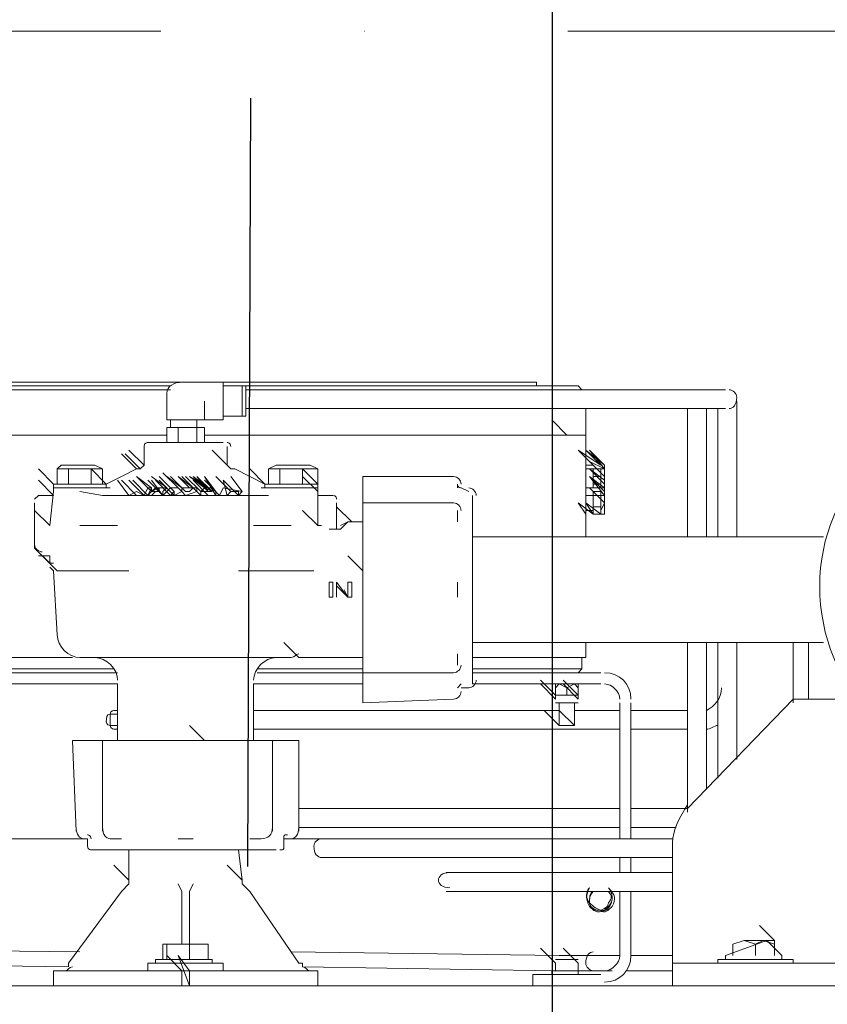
# Model space of a CAD drawing. Header units: millimetres. Extents: x 160938 to 520640, y 9197 to 248394.
# Tile 78 of 137: x 198169 to 198421, y 119033 to 119340. Entities that reach past the tile are written whole.
import ezdxf

# ---------------------------------------------------------------- set-up
doc = ezdxf.new("R2010")
doc.units = ezdxf.units.MM
doc.header["$LTSCALE"] = 10
doc.linetypes.add('ACAD_ISO02W100', pattern=[15, 12, -3])
doc.linetypes.add('DASHDOT', pattern=[25.4, 12.7, -6.35, 0, -6.35])
for name, color, linetype in [('VZT Odvod-pozice_odkaz', 7, 'Continuous'), ('VZT Potrubí SKIII', 20, 'Continuous'), ('VZT Tepelná izolace', 3, 'ACAD_ISO02W100')]:
    doc.layers.add(name, color=color, linetype=linetype)
doc.layers.add('VZT Tenka', color=30, linetype='Continuous', lineweight=15)
doc.styles.get("Standard").update_dxf_attribs({"font": 'ic-simplex.shx', "width": 0.8})
doc.dimstyles.new('CADKON', dxfattribs={"dimscale": 50, "dimtxt": 2.5, "dimasz": 2.5, "dimexe": 1.8, "dimexo": 5, "dimgap": 0.6, "dimtad": 1, "dimrnd": 1, "dimtxsty": 'Standard', "dimblk1": 'ARCHTICK', "dimblk2": 'ARCHTICK', "dimsah": 1, "dimcen": 2.5, "dimadec": 1, "dimazin": 2, "dimtfac": 1, "dimtdec": 4, "dimtix": 1, "dimtmove": 1, "dimatfit": 3, "dimldrblk": 'OPEN30', "dimfxl": 5, "dimtolj": 1, "dimarcsym": 0})

# ---------------------------------------------------------------- blocks, each defined once
blk = doc.blocks.new('*U3321', base_point=(0, 140))
at = {"color": 0, "linetype": 'ByBlock', "lineweight": -2}
blk.add_line((0, 280), (2768.040405, 280), dxfattribs=at)
blk = doc.blocks.new('*f3183')
at = {"color": 1, "linetype": 'Continuous', "lineweight": 20}
for points in [[(216799.48, 113756.28), (216692.24, 113756.28), (216692.24, 113755.11)], [(216813.62, 113756.28), (216799.48, 113756.28), (216799.48, 113756.28)], [(216813.62, 113756.28), (216813.62, 113744.5), (216813.62, 113744.5)], [(216813.62, 113756.28), (216911.43, 113756.28), (216911.43, 113755.11)], [(216682.82, 113755.11), (216797.12, 113755.11), (216797.12, 113755.11)], [(216797.12, 113753.93), (216682.82, 113753.93), (216682.82, 113753.93)], [(216795.95, 113750.39), (216795.95, 113752.75), (216795.95, 113752.75)], [(216819.51, 113755.11), (216813.62, 113755.11), (216813.62, 113755.11)], [(216820.69, 113755.11), (216819.51, 113755.11), (216819.51, 113755.11)], [(216819.51, 113755.11), (216819.51, 113745.68), (216819.51, 113745.68)], [(216819.51, 113755.11), (216819.51, 113745.68), (216819.51, 113745.68)], [(216820.69, 113755.11), (216820.69, 113745.68), (216820.69, 113745.68)], [(216820.69, 113755.11), (216920.86, 113755.11), (216920.86, 113755.11)], [(216970.35, 113753.93), (216960.93, 113753.93), (216820.69, 113753.93)], [(216920.86, 113753.93), (216820.69, 113753.93), (216820.69, 113753.93)], [(216920.86, 113755.11), (216923.22, 113755.11), (216924.39, 113755.11), (216925.57, 113753.93), (216924.39, 113753.93), (216920.86, 113753.93)], [(216799.48, 113744.5), (216795.95, 113744.5), (216795.95, 113750.39)], [(216807.73, 113750.39), (216807.73, 113744.5), (216799.48, 113744.5)], [(216973.89, 113740.96), (216973.89, 113750.39), (216973.89, 113750.39)], [(216820.69, 113748.04), (216960.93, 113748.04), (216960.93, 113748.04)], [(216926.75, 113739.79), (216926.75, 113748.04), (216926.75, 113748.04)], [(216958.57, 113748.04), (216958.57, 113740.96), (216958.57, 113740.96)], [(216960.93, 113748.04), (216970.35, 113748.04), (216970.35, 113748.04)], [(216964.46, 113740.96), (216964.46, 113748.04), (216964.46, 113748.04)], [(216968, 113748.04), (216968, 113740.96), (216968, 113740.96)], [(216797.12, 113744.5), (216797.12, 113742.14), (216797.12, 113742.14)], [(216805.37, 113742.14), (216805.37, 113744.5), (216805.37, 113744.5)], [(216807.73, 113744.5), (216813.62, 113744.5), (216813.62, 113744.5)], [(216813.62, 113745.68), (216819.51, 113745.68), (216819.51, 113745.68)], [(216819.51, 113745.68), (216820.69, 113745.68), (216820.69, 113745.68)], [(216920.86, 113739.79), (216916.14, 113744.5), (216916.14, 113744.5)], [(216799.48, 113742.14), (216795.95, 113742.14), (216795.95, 113737.43)], [(216805.37, 113737.43), (216805.37, 113742.14), (216799.48, 113742.14), (216799.48, 113737.43)], [(216807.73, 113737.43), (216807.73, 113742.14), (216805.37, 113742.14)], [(216958.57, 113740.96), (216958.57, 113707.97), (216958.57, 113707.97)], [(216964.46, 113707.97), (216964.46, 113740.96), (216964.46, 113740.96)], [(216968, 113740.96), (216968, 113707.97), (216968, 113707.97)], [(216973.89, 113707.97), (216973.89, 113740.96), (216973.89, 113740.96)], [(216795.95, 113739.79), (216681.64, 113739.79), (216681.64, 113739.79)], [(216813.62, 113737.43), (216806.55, 113737.43), (216797.12, 113737.43), (216790.05, 113737.43)], [(216920.86, 113739.79), (216807.73, 113739.79), (216807.73, 113739.79)], [(216926.75, 113739.79), (216924.39, 113739.79), (216920.86, 113739.79)], [(216920.86, 113739.79), (216926.75, 113739.79), (216926.75, 113707.97)], [(216786.52, 113729.18), (216781.8, 113733.89), (216781.8, 113733.89)], [(216787.7, 113729.18), (216782.98, 113733.89), (216782.98, 113733.89)], [(216788.87, 113730.36), (216784.16, 113735.07), (216784.16, 113735.07)], [(216788.87, 113736.25), (216788.87, 113730.36), (216788.87, 113730.36)], [(216814.8, 113730.36), (216810.09, 113735.07), (216810.09, 113735.07)], [(216815.98, 113729.18), (216811.26, 113733.89), (216811.26, 113733.89)], [(216814.8, 113730.36), (216814.8, 113736.25), (216814.8, 113736.25)], [(216926.75, 113730.36), (216929.11, 113730.36), (216924.39, 113735.07), (216931.46, 113730.36), (216926.75, 113735.07), (216932.64, 113730.36)], [(216932.64, 113729.18), (216932.64, 113729.18), (216932.64, 113730.36), (216927.93, 113735.07), (216932.64, 113729.18), (216932.64, 113729.18), (216932.64, 113728), (216932.64, 113726.82), (216932.64, 113726.82)], [(216932.64, 113726.82), (216927.93, 113731.54), (216932.64, 113729.18), (216931.46, 113729.18), (216931.46, 113723.29)], [(216760.59, 113724.47), (216755.88, 113729.18), (216755.88, 113729.18)], [(216762.95, 113730.36), (216761.77, 113729.18), (216761.77, 113729.18)], [(216772.38, 113729.18), (216765.31, 113729.18), (216761.77, 113729.18)], [(216761.77, 113724.47), (216761.77, 113729.18), (216761.77, 113729.18)], [(216762.95, 113730.36), (216773.55, 113730.36), (216773.55, 113730.36)], [(216765.31, 113724.47), (216765.31, 113729.18), (216765.31, 113729.18)], [(216777.09, 113723.29), (216777.09, 113724.47), (216772.38, 113729.18)], [(216772.38, 113724.47), (216772.38, 113729.18), (216775.91, 113729.18)], [(216775.91, 113729.18), (216773.55, 113730.36), (216773.55, 113730.36)], [(216775.91, 113724.47), (216775.91, 113729.18), (216775.91, 113729.18)], [(216786.52, 113729.18), (216781.8, 113726.82), (216777.09, 113724.47)], [(216788.87, 113730.36), (216787.7, 113729.18), (216787.7, 113729.18)], [(216799.48, 113723.29), (216794.77, 113728), (216794.77, 113728)], [(216815.98, 113729.18), (216814.8, 113730.36), (216814.8, 113730.36)], [(216815.98, 113729.18), (216817.16, 113729.18), (216817.16, 113729.18)], [(216826.58, 113724.47), (216821.87, 113726.82), (216817.16, 113729.18)], [(216826.58, 113724.47), (216821.87, 113729.18), (216821.87, 113729.18)], [(216830.12, 113730.36), (216827.76, 113729.18), (216827.76, 113729.18)], [(216831.3, 113729.18), (216827.76, 113729.18), (216827.76, 113729.18)], [(216827.76, 113724.47), (216827.76, 113729.18), (216827.76, 113729.18)], [(216830.12, 113730.36), (216840.73, 113730.36), (216840.73, 113730.36)], [(216831.3, 113724.47), (216831.3, 113729.18), (216838.37, 113729.18)], [(216843.08, 113723.29), (216843.08, 113724.47), (216838.37, 113729.18)], [(216838.37, 113724.47), (216838.37, 113729.18), (216838.37, 113729.18)], [(216843.08, 113729.18), (216838.37, 113729.18), (216838.37, 113729.18)], [(216843.08, 113729.18), (216840.73, 113730.36), (216840.73, 113730.36)], [(216843.08, 113724.47), (216843.08, 113729.18), (216843.08, 113729.18)], [(216929.11, 113723.29), (216929.11, 113729.18), (216926.75, 113729.18)], [(216932.64, 113724.47), (216927.93, 113729.18), (216927.93, 113729.18)], [(216932.64, 113725.64), (216927.93, 113729.18), (216927.93, 113729.18)], [(216932.64, 113725.64), (216927.93, 113729.18), (216927.93, 113729.18), (216932.64, 113724.47)], [(216931.46, 113729.18), (216929.11, 113729.18), (216929.11, 113729.18)], [(216760.59, 113720.93), (216755.88, 113725.64), (216755.88, 113725.64)], [(216784.16, 113720.93), (216780.63, 113725.64), (216780.63, 113725.64)], [(216786.52, 113720.93), (216781.8, 113725.64), (216781.8, 113725.64)], [(216786.52, 113720.93), (216781.8, 113725.64), (216781.8, 113725.64)], [(216788.87, 113720.93), (216784.16, 113725.64), (216784.16, 113725.64)], [(216790.05, 113720.93), (216785.34, 113725.64), (216785.34, 113725.64)], [(216790.05, 113720.93), (216785.34, 113725.64), (216785.34, 113725.64)], [(216791.23, 113723.29), (216786.52, 113726.82), (216786.52, 113726.82)], [(216791.23, 113722.11), (216786.52, 113726.82), (216786.52, 113726.82)], [(216791.23, 113722.11), (216786.52, 113726.82), (216786.52, 113726.82)], [(216794.77, 113720.93), (216790.05, 113725.64), (216790.05, 113725.64)], [(216795.95, 113723.29), (216791.23, 113726.82), (216791.23, 113726.82)], [(216794.77, 113720.93), (216791.23, 113725.64), (216791.23, 113725.64)], [(216797.12, 113720.93), (216792.41, 113725.64), (216792.41, 113725.64)], [(216798.3, 113720.93), (216798.3, 113722.11), (216793.59, 113726.82)], [(216798.3, 113720.93), (216793.59, 113725.64), (216793.59, 113725.64)], [(216800.66, 113723.29), (216795.95, 113726.82), (216795.95, 113726.82)], [(216800.66, 113722.11), (216795.95, 113726.82), (216795.95, 113726.82)], [(216803.02, 113722.11), (216801.84, 113722.11), (216797.12, 113726.82)], [(216803.02, 113722.11), (216804.19, 113723.29), (216799.48, 113726.82), (216803.02, 113723.29), (216801.84, 113723.29)], [(216804.19, 113723.29), (216799.48, 113726.82), (216803.02, 113723.29), (216801.84, 113723.29)], [(216805.37, 113722.11), (216800.66, 113726.82), (216800.66, 113726.82)], [(216808.91, 113722.11), (216806.55, 113722.11), (216801.84, 113726.82)], [(216806.55, 113720.93), (216801.84, 113725.64), (216801.84, 113725.64)], [(216807.73, 113723.29), (216803.02, 113726.82), (216808.91, 113723.29), (216804.19, 113726.82), (216810.09, 113722.11), (216805.37, 113726.82), (216808.91, 113722.11), (216806.55, 113722.11), (216806.55, 113720.93), (216808.91, 113720.93)], [(216807.73, 113723.29), (216803.02, 113726.82), (216803.02, 113726.82)], [(216810.09, 113722.11), (216805.37, 113726.82), (216808.91, 113723.29), (216804.19, 113726.82), (216807.73, 113723.29)], [(216808.91, 113722.11), (216804.19, 113726.82), (216804.19, 113726.82)], [(216808.91, 113723.29), (216804.19, 113726.82), (216804.19, 113726.82)], [(216808.91, 113723.29), (216804.19, 113726.82), (216804.19, 113726.82)], [(216808.91, 113723.29), (216804.19, 113726.82), (216804.19, 113726.82)], [(216811.26, 113722.11), (216811.26, 113720.93), (216808.91, 113720.93), (216804.19, 113725.64)], [(216810.09, 113722.11), (216805.37, 113726.82), (216805.37, 113726.82)], [(216807.73, 113723.29), (216810.09, 113722.11), (216805.37, 113726.82), (216808.91, 113722.11)], [(216811.26, 113722.11), (216807.73, 113726.82), (216811.26, 113720.93), (216808.91, 113720.93), (216806.55, 113720.93)], [(216811.26, 113722.11), (216807.73, 113726.82), (216807.73, 113726.82)], [(216811.26, 113722.11), (216807.73, 113726.82), (216807.73, 113726.82)], [(216810.09, 113723.29), (216811.26, 113722.11), (216807.73, 113726.82)], [(216812.44, 113720.93), (216807.73, 113725.64), (216807.73, 113725.64)], [(216815.98, 113722.11), (216811.26, 113726.82), (216811.26, 113726.82)], [(216818.34, 113720.93), (216813.62, 113725.64), (216813.62, 113725.64)], [(216818.34, 113720.93), (216813.62, 113725.64), (216813.62, 113725.64)], [(216819.51, 113722.11), (216815.98, 113726.82), (216815.98, 113726.82)], [(216843.08, 113722.11), (216838.37, 113726.82), (216838.37, 113726.82)], [(216885.51, 113726.82), (216857.22, 113726.82), (216857.22, 113726.82)], [(216857.22, 113726.82), (216857.22, 113723.29), (216857.22, 113722.11)], [(216932.64, 113723.29), (216927.93, 113726.82), (216932.64, 113723.29), (216932.64, 113724.47)], [(216932.64, 113722.11), (216927.93, 113726.82), (216932.64, 113720.93), (216932.64, 113720.93), (216932.64, 113719.75)], [(216932.64, 113722.11), (216927.93, 113726.82), (216932.64, 113723.29)], [(216929.11, 113726.82), (216931.46, 113726.82), (216931.46, 113726.82)], [(216929.11, 113724.47), (216929.11, 113725.64), (216929.11, 113725.64)], [(216932.64, 113726.82), (216932.64, 113725.64), (216932.64, 113725.64)], [(216759.41, 113711.5), (216760.59, 113722.11), (216760.59, 113722.11)], [(216760.59, 113724.47), (216760.59, 113723.29), (216760.59, 113723.29)], [(216777.09, 113724.47), (216760.59, 113724.47), (216760.59, 113724.47)], [(216760.59, 113723.29), (216760.59, 113722.11), (216760.59, 113722.11)], [(216760.59, 113723.29), (216775.91, 113723.29), (216775.91, 113723.29)], [(216777.09, 113723.29), (216760.59, 113723.29), (216760.59, 113723.29)], [(216775.91, 113720.93), (216768.84, 113722.11), (216768.84, 113722.11)], [(216777.09, 113723.29), (216775.91, 113723.29), (216775.91, 113723.29)], [(216778.27, 113723.29), (216777.09, 113723.29), (216777.09, 113723.29)], [(216791.23, 113723.29), (216791.23, 113722.11), (216790.05, 113720.93), (216788.87, 113720.93)], [(216795.95, 113723.29), (216794.77, 113722.11), (216794.77, 113720.93), (216790.05, 113720.93)], [(216793.59, 113723.29), (216791.23, 113722.11), (216793.59, 113722.11)], [(216799.48, 113723.29), (216799.48, 113723.29), (216798.3, 113723.29), (216797.12, 113723.29), (216794.77, 113720.93), (216797.12, 113720.93)], [(216800.66, 113722.11), (216798.3, 113720.93), (216798.3, 113722.11), (216797.12, 113720.93), (216794.77, 113720.93)], [(216797.12, 113720.93), (216798.3, 113722.11), (216798.3, 113722.11)], [(216798.3, 113720.93), (216800.66, 113722.11), (216800.66, 113722.11)], [(216800.66, 113722.11), (216799.48, 113723.29), (216799.48, 113723.29)], [(216805.37, 113722.11), (216805.37, 113722.11), (216801.84, 113720.93), (216800.66, 113722.11), (216800.66, 113723.29)], [(216807.73, 113723.29), (216808.91, 113723.29), (216807.73, 113723.29), (216806.55, 113722.11)], [(216810.09, 113722.11), (216808.91, 113722.11), (216806.55, 113722.11)], [(216808.91, 113723.29), (216807.73, 113723.29), (216807.73, 113723.29)], [(216810.09, 113723.29), (216807.73, 113723.29), (216807.73, 113723.29)], [(216819.51, 113722.11), (216818.34, 113720.93), (216812.44, 113720.93)], [(216818.34, 113722.11), (216815.98, 113722.11), (216814.8, 113720.93)], [(216826.58, 113723.29), (216825.41, 113723.29), (216825.41, 113723.29)], [(216826.58, 113724.47), (216826.58, 113723.29), (216826.58, 113723.29)], [(216843.08, 113724.47), (216826.58, 113724.47), (216826.58, 113724.47)], [(216843.08, 113723.29), (216826.58, 113723.29), (216826.58, 113723.29)], [(216827.76, 113723.29), (216826.58, 113723.29), (216826.58, 113723.29)], [(216827.76, 113723.29), (216843.08, 113723.29), (216843.08, 113723.29)], [(216843.08, 113722.11), (216843.08, 113723.29), (216843.08, 113723.29)], [(216843.08, 113711.5), (216843.08, 113722.11), (216843.08, 113722.11)], [(216857.22, 113718.57), (216857.22, 113722.11), (216857.22, 113722.11)], [(216886.68, 113723.29), (216886.68, 113724.47), (216886.68, 113724.47)], [(216890.22, 113722.11), (216887.86, 113723.29), (216887.86, 113723.29)], [(216926.75, 113723.29), (216929.11, 113723.29), (216929.11, 113723.29), (216931.46, 113723.29), (216931.46, 113723.29), (216932.64, 113723.29)], [(216932.64, 113720.93), (216931.46, 113720.93), (216931.46, 113720.93), (216931.46, 113722.11), (216929.11, 113722.11), (216929.11, 113720.93), (216929.11, 113720.93), (216926.75, 113720.93)], [(216932.64, 113718.57), (216927.93, 113723.29), (216927.93, 113723.29)], [(216932.64, 113718.57), (216927.93, 113723.29), (216927.93, 113723.29), (216927.93, 113723.29)], [(216931.46, 113724.47), (216929.11, 113724.47), (216929.11, 113724.47)], [(216754.7, 113718.57), (216754.7, 113711.5), (216754.7, 113711.5)], [(216760.59, 113720.93), (216755.88, 113720.93), (216755.88, 113720.93)], [(216780.63, 113720.93), (216775.91, 113720.93), (216775.91, 113720.93)], [(216821.87, 113720.93), (216780.63, 113720.93), (216780.63, 113720.93)], [(216788.87, 113720.93), (216786.52, 113720.93), (216786.52, 113720.93), (216784.16, 113720.93)], [(216824.23, 113720.93), (216821.87, 113720.93), (216821.87, 113720.93)], [(216827.76, 113720.93), (216824.23, 113720.93), (216824.23, 113720.93)], [(216847.8, 113720.93), (216843.08, 113720.93), (216843.08, 113720.93)], [(216848.97, 113711.5), (216848.97, 113718.57), (216848.97, 113718.57)], [(216885.51, 113718.57), (216857.22, 113718.57), (216857.22, 113718.57)], [(216857.22, 113709.15), (216857.22, 113718.57), (216857.22, 113718.57)], [(216891.4, 113662.01), (216891.4, 113720.93), (216891.4, 113720.93)], [(216931.46, 113715.04), (216931.46, 113715.04), (216926.75, 113718.57), (216929.11, 113715.04), (216924.39, 113718.57), (216926.75, 113715.04)], [(216926.75, 113716.22), (216929.11, 113716.22), (216929.11, 113720.93)], [(216929.11, 113719.75), (216929.11, 113720.93), (216929.11, 113720.93)], [(216929.11, 113720.93), (216931.46, 113720.93), (216931.46, 113720.93)], [(216931.46, 113720.93), (216931.46, 113716.22), (216931.46, 113716.22), (216932.64, 113718.57)], [(216932.64, 113718.57), (216932.64, 113717.4), (216932.64, 113716.22), (216932.64, 113716.22), (216932.64, 113715.04), (216932.64, 113715.04), (216931.46, 113715.04), (216931.46, 113715.04), (216931.46, 113716.22)], [(216932.64, 113719.75), (216932.64, 113718.57), (216932.64, 113718.57)], [(216759.41, 113711.5), (216754.7, 113716.22), (216754.7, 113716.22)], [(216759.41, 113711.5), (216754.7, 113716.22), (216754.7, 113716.22)], [(216843.08, 113711.5), (216838.37, 113716.22), (216838.37, 113716.22)], [(216853.69, 113712.68), (216848.97, 113717.4), (216848.97, 113717.4)], [(216886.68, 113712.68), (216886.68, 113716.22), (216886.68, 113716.22)], [(216931.46, 113717.4), (216929.11, 113717.4), (216929.11, 113717.4)], [(216929.11, 113715.04), (216929.11, 113716.22), (216929.11, 113716.22)], [(216931.46, 113716.22), (216931.46, 113715.04), (216931.46, 113715.04)], [(216853.69, 113712.68), (216852.51, 113712.68), (216850.15, 113711.5)], [(216851.33, 113711.5), (216852.51, 113712.68), (216853.69, 113712.68)], [(216856.05, 113712.68), (216853.69, 113712.68), (216853.69, 113712.68)], [(216857.22, 113712.68), (216856.05, 113712.68), (216856.05, 113712.68)], [(216929.11, 113715.04), (216931.46, 113715.04), (216931.46, 113715.04)], [(216754.7, 113711.5), (216754.7, 113704.43), (216754.7, 113704.43)], [(216779.45, 113711.5), (216768.84, 113711.5), (216768.84, 113711.5)], [(216780.63, 113711.5), (216779.45, 113711.5), (216779.45, 113711.5)], [(216824.23, 113711.5), (216823.05, 113711.5), (216823.05, 113711.5)], [(216834.83, 113711.5), (216824.23, 113711.5), (216824.23, 113711.5)], [(216844.26, 113711.5), (216843.08, 113711.5), (216843.08, 113711.5)], [(216847.8, 113710.33), (216846.62, 113710.33), (216846.62, 113710.33)], [(216848.97, 113710.33), (216847.8, 113710.33), (216847.8, 113710.33)], [(216848.97, 113710.33), (216848.97, 113711.5), (216848.97, 113711.5)], [(216851.33, 113711.5), (216850.15, 113710.33), (216848.97, 113710.33), (216848.97, 113710.33)], [(216857.22, 113709.15), (216857.22, 113707.97), (216857.22, 113707.97)], [(216857.22, 113697.36), (216857.22, 113707.97), (216857.22, 113707.97)], [(217000.99, 113707.97), (216891.4, 113707.97), (216891.4, 113707.97)], [(216759.41, 113699.72), (216754.7, 113704.43), (216754.7, 113704.43)], [(216755.88, 113702.08), (216758.24, 113702.08), (216758.24, 113702.08)], [(216761.77, 113697.36), (216757.06, 113702.08), (216757.06, 113702.08)], [(216758.24, 113702.08), (216759.41, 113702.08), (216759.41, 113699.72)], [(216759.41, 113702.08), (216758.24, 113702.08), (216758.24, 113702.08)], [(216857.22, 113697.36), (216852.51, 113702.08), (216852.51, 113702.08)], [(216759.41, 113698.54), (216760.59, 113697.36), (216760.59, 113697.36)], [(216759.41, 113698.54), (216760.59, 113697.36), (216760.59, 113697.36)], [(216760.59, 113697.36), (216761.77, 113677.33), (216761.77, 113677.33)], [(216761.77, 113697.36), (216768.84, 113697.36), (216784.16, 113697.36)], [(216818.34, 113697.36), (216834.83, 113697.36), (216840.73, 113697.36)], [(216840.73, 113697.36), (216841.9, 113697.36), (216841.9, 113697.36)], [(216857.22, 113685.58), (216857.22, 113697.36), (216857.22, 113697.36)], [(216886.68, 113689.11), (216886.68, 113693.83), (216886.68, 113693.83)], [(216850.15, 113691.47), (216848.97, 113692.65), (216848.97, 113692.65)], [(216851.33, 113691.47), (216852.51, 113689.11), (216852.51, 113689.11)], [(216857.22, 113674.97), (216857.22, 113685.58), (216857.22, 113685.58)], [(216837.19, 113670.26), (216832.48, 113674.97), (216832.48, 113674.97)], [(216857.22, 113665.54), (216857.22, 113674.97), (216857.22, 113674.97)], [(216891.4, 113674.97), (217000.99, 113674.97), (217000.99, 113674.97)], [(216926.75, 113674.97), (216926.75, 113670.26), (216920.86, 113670.26)], [(216958.57, 113674.97), (216958.57, 113621.94), (216958.57, 113621.94)], [(216964.46, 113629.01), (216964.46, 113674.97), (216964.46, 113674.97)], [(216968, 113674.97), (216968, 113632.55), (216968, 113632.55)], [(216973.89, 113638.44), (216973.89, 113674.97), (216973.89, 113674.97)], [(216991.56, 113674.97), (216991.56, 113656.12), (216991.56, 113656.12)], [(216996.28, 113657.3), (216996.28, 113674.97), (216996.28, 113674.97)], [(216681.64, 113670.26), (216766.48, 113670.26), (216766.48, 113670.26)], [(216834.83, 113670.26), (216768.84, 113670.26), (216768.84, 113670.26)], [(216837.19, 113670.26), (216856.05, 113670.26), (216856.05, 113670.26)], [(216837.19, 113670.26), (216857.22, 113670.26), (216857.22, 113670.26)], [(216856.05, 113670.26), (216857.22, 113670.26), (216857.22, 113670.26)], [(216886.68, 113667.9), (216886.68, 113671.44), (216886.68, 113671.44)], [(216891.4, 113670.26), (216920.86, 113670.26), (216920.86, 113670.26)], [(216925.57, 113670.26), (216925.57, 113666.72), (216920.86, 113666.72)], [(216779.45, 113666.72), (216681.64, 113666.72), (216681.64, 113666.72)], [(216857.22, 113666.72), (216824.23, 113666.72), (216824.23, 113666.72)], [(216920.86, 113666.72), (216891.4, 113666.72), (216891.4, 113666.72)], [(216925.57, 113666.72), (216924.39, 113665.54), (216924.39, 113665.54)], [(216671.03, 113665.54), (216780.63, 113665.54), (216780.63, 113665.54)], [(216824.23, 113665.54), (216857.22, 113665.54), (216857.22, 113665.54)], [(216857.22, 113665.54), (216885.51, 113665.54), (216885.51, 113665.54)], [(216857.22, 113662.01), (216857.22, 113665.54), (216857.22, 113665.54)], [(216891.4, 113665.54), (216931.46, 113665.54), (216931.46, 113665.54)], [(216917.32, 113658.47), (216912.61, 113663.19), (216912.61, 113663.19)], [(216924.39, 113658.47), (216919.68, 113663.19), (216919.68, 113663.19)], [(216671.03, 113662.01), (216780.63, 113662.01), (216780.63, 113662.01)], [(216780.63, 113662.01), (216780.63, 113645.51), (216780.63, 113645.51)], [(216823.05, 113645.51), (216823.05, 113662.01), (216823.05, 113662.01)], [(216823.05, 113662.01), (216857.22, 113662.01), (216857.22, 113662.01)], [(216857.22, 113662.01), (216857.22, 113660.83), (216857.22, 113660.83)], [(216857.22, 113656.12), (216857.22, 113660.83), (216857.22, 113660.83)], [(216887.86, 113660.83), (216890.22, 113660.83), (216890.22, 113660.83)], [(216891.4, 113662.01), (216931.46, 113662.01), (216931.46, 113662.01)], [(216917.32, 113657.3), (216912.61, 113662.01), (216912.61, 113662.01)], [(216916.14, 113662.01), (216924.39, 113662.01), (216924.39, 113662.01)], [(216918.5, 113658.47), (216917.32, 113658.47), (216917.32, 113660.83), (216918.5, 113662.01)], [(216917.32, 113660.83), (216917.32, 113662.01), (216917.32, 113662.01)], [(216920.86, 113660.83), (216918.5, 113662.01), (216918.5, 113662.01)], [(216924.39, 113657.3), (216919.68, 113662.01), (216919.68, 113662.01)], [(216924.39, 113658.47), (216923.22, 113658.47), (216920.86, 113658.47), (216920.86, 113660.83), (216923.22, 113662.01), (216924.39, 113660.83), (216924.39, 113658.47), (216923.22, 113658.47)], [(216924.39, 113662.01), (216924.39, 113660.83), (216924.39, 113660.83)], [(216857.22, 113656.12), (216885.51, 113657.3), (216885.51, 113657.3)], [(216917.32, 113658.47), (216917.32, 113657.3), (216917.32, 113657.3)], [(216917.32, 113658.47), (216918.5, 113658.47), (216923.22, 113658.47)], [(216918.5, 113658.47), (216920.86, 113658.47), (216920.86, 113658.47)], [(216924.39, 113657.3), (216924.39, 113658.47), (216924.39, 113658.47)], [(216958.57, 113623.12), (216991.56, 113657.3), (216991.56, 113657.3)], [(216991.56, 113657.3), (217010.42, 113657.3), (217010.42, 113657.3)], [(216924.39, 113656.12), (216917.32, 113656.12), (216917.32, 113656.12)], [(216918.5, 113656.12), (216918.5, 113649.05), (216918.5, 113649.05)], [(216923.22, 113649.05), (216923.22, 113656.12), (216923.22, 113656.12)], [(216937.36, 113656.12), (216937.36, 113613.69), (216937.36, 113613.69)], [(216940.89, 113656.12), (216940.89, 113613.69), (216940.89, 113613.69)], [(216780.63, 113653.76), (216779.45, 113653.76), (216779.45, 113653.76)], [(216918.5, 113653.76), (216823.05, 113653.76), (216823.05, 113653.76)], [(216918.5, 113649.05), (216913.79, 113653.76), (216913.79, 113653.76)], [(216923.22, 113649.05), (216918.5, 113653.76), (216918.5, 113653.76)], [(216937.36, 113653.76), (216923.22, 113653.76), (216923.22, 113653.76)], [(216958.57, 113653.76), (216940.89, 113653.76), (216940.89, 113653.76)], [(216779.45, 113647.87), (216780.63, 113647.87), (216780.63, 113647.87)], [(216807.73, 113644.33), (216803.02, 113649.05), (216803.02, 113649.05)], [(216823.05, 113647.87), (216937.36, 113647.87), (216937.36, 113647.87)], [(216940.89, 113647.87), (216958.57, 113647.87), (216958.57, 113647.87)], [(216780.63, 113645.51), (216780.63, 113644.33), (216780.63, 113644.33)], [(216823.05, 113644.33), (216823.05, 113645.51), (216823.05, 113645.51)], [(216766.48, 113644.33), (216767.66, 113616.05), (216767.66, 113616.05)], [(216772.38, 113644.33), (216771.2, 113644.33), (216766.48, 113644.33)], [(216772.38, 113644.33), (216775.91, 113644.33), (216775.91, 113644.33)], [(216775.91, 113644.33), (216775.91, 113616.05), (216775.91, 113616.05)], [(216775.91, 113644.33), (216784.16, 113644.33), (216784.16, 113644.33)], [(216784.16, 113644.33), (216794.77, 113644.33), (216794.77, 113644.33)], [(216795.95, 113644.33), (216794.77, 113644.33), (216794.77, 113644.33)], [(216795.95, 113644.33), (216807.73, 113644.33), (216807.73, 113644.33)], [(216807.73, 113644.33), (216818.34, 113644.33), (216818.34, 113644.33)], [(216819.51, 113644.33), (216818.34, 113644.33), (216818.34, 113644.33)], [(216819.51, 113644.33), (216828.94, 113644.33), (216828.94, 113644.33)], [(216828.94, 113616.05), (216828.94, 113644.33), (216828.94, 113644.33)], [(216828.94, 113644.33), (216832.48, 113644.33), (216832.48, 113644.33)], [(216832.48, 113644.33), (216837.19, 113644.33), (216837.19, 113644.33)], [(216837.19, 113616.05), (216837.19, 113644.33), (216837.19, 113644.33)], [(216937.36, 113623.12), (216837.19, 113623.12), (216837.19, 113623.12)], [(216958.57, 113623.12), (216940.89, 113623.12), (216940.89, 113623.12)], [(216837.19, 113617.23), (216937.36, 113617.23), (216937.36, 113617.23)], [(216940.89, 113617.23), (216955.03, 113617.23), (216955.03, 113617.23)], [(216665.14, 113613.69), (216771.2, 113613.69), (216771.2, 113613.69)], [(216771.2, 113613.69), (216771.2, 113611.34), (216771.2, 113611.34)], [(216778.27, 113613.69), (216781.8, 113613.69), (216781.8, 113613.69)], [(216799.48, 113613.69), (216804.19, 113613.69), (216804.19, 113613.69)], [(216821.87, 113613.69), (216825.41, 113613.69), (216825.41, 113613.69)], [(216832.48, 113611.34), (216832.48, 113613.69), (216832.48, 113613.69)], [(216832.48, 113613.69), (216834.83, 113613.69), (216834.83, 113613.69)], [(216832.48, 113613.69), (216937.36, 113613.69), (216937.36, 113613.69)], [(216950.32, 113613.69), (216853.69, 113613.69), (216844.26, 113613.69)], [(216940.89, 113613.69), (216953.85, 113613.69), (216953.85, 113613.69)], [(216953.85, 113613.69), (216950.32, 113613.69), (216950.32, 113613.69)], [(216953.85, 113580.7), (216953.85, 113612.52), (216953.85, 113612.52)], [(216772.38, 113610.16), (216830.12, 113610.16), (216830.12, 113610.16)], [(216784.16, 113610.16), (216784.16, 113600.73), (216779.45, 113605.44)], [(216784.16, 113610.16), (216784.16, 113600.73), (216784.16, 113600.73)], [(216819.51, 113600.73), (216818.34, 113610.16), (216818.34, 113610.16)], [(216819.51, 113600.73), (216818.34, 113610.16), (216818.34, 113610.16)], [(216844.26, 113607.8), (216853.69, 113607.8), (216853.69, 113607.8)], [(216853.69, 113607.8), (216950.32, 113607.8), (216950.32, 113607.8)], [(216937.36, 113607.8), (216937.36, 113603.09), (216937.36, 113603.09)], [(216940.89, 113607.8), (216940.89, 113603.09), (216940.89, 113603.09)], [(216950.32, 113607.8), (216953.85, 113607.8), (216953.85, 113607.8)], [(216819.51, 113600.73), (216814.8, 113605.44), (216814.8, 113605.44)], [(216953.85, 113603.09), (216893.75, 113603.09), (216883.15, 113603.09)], [(216781.8, 113597.2), (216784.16, 113599.55), (216784.16, 113600.73)], [(216781.8, 113597.2), (216784.16, 113599.55), (216784.16, 113600.73)], [(216799.48, 113599.55), (216800.66, 113597.2), (216800.66, 113597.2)], [(216799.48, 113599.55), (216800.66, 113597.2), (216800.66, 113597.2)], [(216803.02, 113580.7), (216803.02, 113597.2), (216804.19, 113599.55)], [(216803.02, 113597.2), (216804.19, 113599.55), (216804.19, 113599.55)], [(216819.51, 113600.73), (216819.51, 113599.55), (216821.87, 113597.2)], [(216819.51, 113600.73), (216819.51, 113599.55), (216821.87, 113597.2)], [(216781.8, 113597.2), (216765.31, 113574.81), (216765.31, 113574.81)], [(216800.66, 113580.7), (216800.66, 113597.2), (216800.66, 113597.2)], [(216837.19, 113574.81), (216821.87, 113597.2), (216821.87, 113597.2)], [(216883.15, 113597.2), (216893.75, 113597.2), (216893.75, 113597.2)], [(216893.75, 113597.2), (216953.85, 113597.2), (216953.85, 113597.2)], [(216937.36, 113597.2), (216937.36, 113577.16), (216937.36, 113577.16)], [(216940.89, 113597.2), (216940.89, 113577.16), (216940.89, 113577.16)], [(216985.67, 113581.88), (216980.96, 113586.59), (216980.96, 113586.59)], [(216985.67, 113581.88), (216980.96, 113586.59), (216980.96, 113586.59)], [(216799.48, 113580.7), (216794.77, 113580.7), (216795.95, 113580.7)], [(216794.77, 113580.7), (216794.77, 113580.7), (216794.77, 113575.98)], [(216799.48, 113580.7), (216795.95, 113580.7), (216795.95, 113575.98)], [(216805.37, 113580.7), (216799.48, 113580.7), (216803.02, 113580.7)], [(216805.37, 113580.7), (216803.02, 113580.7), (216803.02, 113575.98)], [(216805.37, 113580.7), (216808.91, 113580.7), (216808.91, 113575.98)], [(216808.91, 113580.7), (216807.73, 113580.7), (216805.37, 113580.7)], [(216953.85, 113580.7), (216953.85, 113574.81), (216953.85, 113574.81)], [(216988.03, 113577.16), (216983.32, 113581.88), (216970.35, 113577.16)], [(216976.24, 113581.88), (216972.71, 113580.7), (216972.71, 113577.16)], [(216979.78, 113580.7), (216976.24, 113581.88), (216982.14, 113581.88), (216979.78, 113580.7), (216979.78, 113577.16)], [(216982.14, 113581.88), (216985.67, 113580.7), (216985.67, 113577.16)], [(216985.67, 113580.7), (216985.67, 113581.88), (216982.14, 113581.88)], [(216985.67, 113580.7), (216985.67, 113577.16), (216985.67, 113577.16)], [(216768.84, 113578.34), (216665.14, 113579.52), (216665.14, 113579.52)], [(216791.23, 113572.45), (216800.66, 113572.45), (216795.95, 113577.16)], [(216803.02, 113572.45), (216799.48, 113577.16), (216803.02, 113567.74), (216803.02, 113572.45), (216812.44, 113572.45)], [(216918.5, 113577.16), (216834.83, 113578.34), (216834.83, 113578.34)], [(216917.32, 113574.81), (216912.61, 113579.52), (216912.61, 113579.52)], [(216929.11, 113577.16), (216927.93, 113577.16), (216926.75, 113577.16), (216925.57, 113577.16), (216924.39, 113577.16), (216922.04, 113577.16), (216920.86, 113577.16), (216918.5, 113577.16)], [(216924.39, 113572.45), (216924.39, 113574.81), (216919.68, 113579.52)], [(216937.36, 113577.16), (216936.18, 113577.16), (216935, 113577.16), (216932.64, 113577.16), (216931.46, 113577.16), (216930.29, 113577.16), (216929.11, 113577.16), (216929.11, 113577.16)], [(216953.85, 113577.16), (216940.89, 113577.16), (216940.89, 113577.16)], [(216970.35, 113577.16), (216970.35, 113575.98), (216970.35, 113575.98)], [(216988.03, 113575.98), (216988.03, 113577.16), (216988.03, 113577.16)], [(216686.35, 113574.81), (216765.31, 113573.63), (216765.31, 113573.63)], [(216765.31, 113573.63), (216765.31, 113574.81), (216765.31, 113574.81)], [(216765.31, 113573.63), (216765.31, 113574.81), (216765.31, 113574.81)], [(216790.05, 113574.81), (216790.05, 113572.45), (216790.05, 113572.45)], [(216813.62, 113574.81), (216790.05, 113574.81), (216790.05, 113574.81)], [(216792.41, 113575.98), (216792.41, 113574.81), (216792.41, 113574.81)], [(216792.41, 113575.98), (216798.3, 113575.98), (216810.09, 113575.98)], [(216810.09, 113574.81), (216810.09, 113575.98), (216810.09, 113575.98)], [(216813.62, 113572.45), (216813.62, 113574.81), (216813.62, 113574.81)], [(216837.19, 113574.81), (216838.37, 113574.81), (216838.37, 113574.81), (216838.37, 113573.63)], [(216837.19, 113574.81), (216838.37, 113574.81), (216838.37, 113574.81), (216838.37, 113573.63)], [(216917.32, 113575.98), (216924.39, 113575.98), (216924.39, 113575.98)], [(216917.32, 113574.81), (216917.32, 113572.45), (216917.32, 113572.45)], [(216953.85, 113567.74), (216953.85, 113574.81), (216960.93, 113574.81), (217150.65, 113574.81)], [(216968, 113575.98), (216968, 113574.81), (216968, 113574.81)], [(216991.56, 113575.98), (216968, 113575.98), (216968, 113575.98)], [(216991.56, 113574.81), (216991.56, 113575.98), (216991.56, 113575.98)], [(216760.59, 113572.45), (216760.59, 113567.74), (216760.59, 113567.74)], [(216760.59, 113572.45), (216760.59, 113567.74), (216760.59, 113567.74)], [(216766.48, 113572.45), (216760.59, 113572.45), (216760.59, 113572.45)], [(216791.23, 113572.45), (216766.48, 113572.45), (216766.48, 113572.45)], [(216803.02, 113572.45), (216800.66, 113572.45), (216800.66, 113572.45)], [(216837.19, 113572.45), (216812.44, 113572.45), (216812.44, 113572.45)], [(216843.08, 113572.45), (216837.19, 113572.45), (216837.19, 113572.45)], [(216838.37, 113573.63), (216917.32, 113572.45), (216917.32, 113572.45)], [(216843.08, 113567.74), (216843.08, 113572.45), (216843.08, 113572.45)], [(216843.08, 113567.74), (216843.08, 113572.45), (216843.08, 113572.45)], [(216910.25, 113567.74), (216910.25, 113571.27), (216931.46, 113571.27)], [(216916.14, 113572.45), (216916.14, 113571.27), (216916.14, 113571.27)], [(216924.39, 113572.45), (216916.14, 113572.45), (216916.14, 113572.45)], [(216924.39, 113572.45), (216925.57, 113572.45), (216926.75, 113572.45), (216927.93, 113572.45), (216929.11, 113572.45), (216929.11, 113572.45), (216930.29, 113572.45), (216931.46, 113572.45), (216932.64, 113572.45), (216935, 113572.45), (216935, 113572.45)], [(216924.39, 113571.27), (216924.39, 113572.45), (216924.39, 113572.45)], [(216939.71, 113572.45), (216953.85, 113572.45), (216953.85, 113572.45)], [(216557.9, 113567.74), (217553.68, 113567.74), (217553.68, 113567.74)]]:
    blk.add_lwpolyline(points, dxfattribs=at)
for points in [[(216819.51, 113755.11), (216819.51, 113755.11)], [(216819.51, 113755.11), (216819.51, 113755.11)], [(216925.57, 113753.93), (216925.57, 113753.93)], [(216819.51, 113745.68), (216819.51, 113745.68)], [(216786.52, 113729.18), (216787.7, 113729.18)], [(216815.98, 113729.18), (216815.98, 113729.18)], [(216929.11, 113729.18), (216929.11, 113729.18)], [(216931.46, 113729.18), (216931.46, 113729.18)], [(216815.98, 113722.11), (216818.34, 113722.11), (216818.34, 113720.93), (216818.34, 113720.93), (216813.62, 113725.64), (216814.8, 113720.93)], [(216932.64, 113723.29), (216932.64, 113726.82), (216932.64, 113725.64), (216932.64, 113724.47), (216932.64, 113723.29), (216932.64, 113722.11), (216932.64, 113720.93), (216932.64, 113720.93), (216932.64, 113718.57), (216932.64, 113718.57), (216932.64, 113720.93), (216932.64, 113720.93), (216932.64, 113722.11)], [(216760.59, 113723.29), (216760.59, 113723.29)], [(216786.52, 113722.11), (216784.16, 113720.93), (216786.52, 113720.93), (216786.52, 113720.93), (216788.87, 113720.93), (216790.05, 113720.93), (216791.23, 113723.29), (216790.05, 113723.29), (216788.87, 113720.93)], [(216793.59, 113722.11), (216792.41, 113722.11), (216791.23, 113722.11), (216793.59, 113722.11), (216792.41, 113722.11), (216791.23, 113720.93), (216790.05, 113720.93), (216794.77, 113720.93), (216794.77, 113722.11), (216795.95, 113723.29), (216792.41, 113723.29), (216791.23, 113722.11), (216793.59, 113723.29)], [(216799.48, 113723.29), (216799.48, 113723.29)], [(216800.66, 113723.29), (216800.66, 113723.29), (216804.19, 113723.29), (216805.37, 113723.29), (216805.37, 113722.11), (216805.37, 113722.11), (216801.84, 113720.93), (216800.66, 113722.11)], [(216812.44, 113720.93), (216818.34, 113720.93), (216819.51, 113722.11), (216813.62, 113723.29)], [(216843.08, 113723.29), (216843.08, 113723.29)], [(216780.63, 113720.93), (216780.63, 113720.93)], [(216818.34, 113720.93), (216818.34, 113720.93)], [(216846.62, 113689.11), (216846.62, 113693.83), (216847.8, 113693.83), (216847.8, 113689.11)], [(216848.97, 113689.11), (216848.97, 113693.83), (216848.97, 113693.83), (216852.51, 113689.11), (216852.51, 113693.83), (216853.69, 113693.83), (216853.69, 113689.11), (216852.51, 113689.11), (216848.97, 113692.65)], [(216857.22, 113685.58), (216857.22, 113685.58)], [(216857.22, 113674.97), (216857.22, 113674.97)], [(216916.14, 113662.01), (216916.14, 113662.01)], [(216924.39, 113662.01), (216924.39, 113662.01)], [(216886.68, 113659.65), (216886.68, 113659.65)], [(216918.5, 113649.05), (216923.22, 113649.05)], [(216784.16, 113644.33), (216784.16, 113644.33)], [(216832.48, 113644.33), (216832.48, 113644.33)], [(216770.02, 113613.69), (216770.02, 113613.69)], [(216800.66, 113567.74), (216800.66, 113572.45)]]:
    blk.add_lwpolyline(points, close=True, dxfattribs=at)
for points in [[(216800.66, 113756.28), (216798.3, 113756.28), (216795.95, 113755.11), (216795.95, 113752.75)], [(216973.89, 113751.57), (216973.89, 113752.75), (216972.71, 113753.93), (216971.53, 113753.93)], [(216971.53, 113748.04), (216972.71, 113748.04), (216973.89, 113749.21), (216973.89, 113751.57)], [(216790.05, 113737.43), (216790.05, 113737.43), (216788.87, 113737.43), (216788.87, 113736.25)], [(216815.98, 113736.25), (216815.98, 113737.43), (216814.8, 113737.43), (216814.8, 113737.43)], [(216887.86, 113724.47), (216887.86, 113725.64), (216886.68, 113726.82), (216885.51, 113726.82)], [(216886.68, 113724.47), (216886.68, 113723.29), (216887.86, 113723.29), (216887.86, 113723.29)], [(216892.58, 113720.93), (216892.58, 113722.11), (216891.4, 113723.29), (216890.22, 113723.29)], [(216755.88, 113720.93), (216755.88, 113720.93), (216754.7, 113719.75), (216754.7, 113719.75)], [(216848.97, 113719.75), (216848.97, 113719.75), (216848.97, 113720.93), (216847.8, 113720.93)], [(216887.86, 113716.22), (216887.86, 113717.4), (216886.68, 113718.57), (216885.51, 113718.57)], [(216754.7, 113705.61), (216754.7, 113704.43), (216755.88, 113703.25), (216757.06, 113703.25)], [(216759.41, 113700.9), (216759.41, 113699.72), (216759.41, 113699.72), (216760.59, 113699.72)], [(216761.77, 113677.33), (216761.77, 113673.79), (216765.31, 113670.26), (216768.84, 113670.26)], [(216780.63, 113663.19), (216780.63, 113666.72), (216777.09, 113670.26), (216773.55, 113670.26)], [(216830.12, 113670.26), (216826.58, 113670.26), (216823.05, 113666.72), (216823.05, 113663.19)], [(216834.83, 113670.26), (216836.01, 113670.26), (216836.01, 113671.44), (216837.19, 113671.44)], [(216885.51, 113665.54), (216886.68, 113665.54), (216887.86, 113666.72), (216887.86, 113667.9)], [(216890.22, 113660.83), (216891.4, 113660.83), (216892.58, 113662.01), (216892.58, 113663.19)], [(216940.89, 113657.3), (216940.89, 113662.01), (216937.36, 113665.54), (216932.64, 113665.54)], [(216887.86, 113662.01), (216887.86, 113662.01), (216886.68, 113660.83), (216886.68, 113660.83)], [(216937.36, 113657.3), (216937.36, 113659.65), (216935, 113662.01), (216932.64, 113662.01)], [(216964.46, 113653.76), (216966.82, 113654.94), (216969.17, 113657.3), (216969.17, 113660.83)], [(216885.51, 113657.3), (216886.68, 113657.3), (216887.86, 113658.47), (216887.86, 113659.65)], [(216964.46, 113647.87), (216965.64, 113647.87), (216966.82, 113649.05), (216968, 113649.05)], [(216958.57, 113624.3), (216956.21, 113620.76), (216953.85, 113616.05), (216953.85, 113612.52)], [(216767.66, 113617.23), (216767.66, 113614.87), (216768.84, 113613.69), (216770.02, 113613.69)], [(216775.91, 113617.23), (216775.91, 113614.87), (216777.09, 113613.69), (216778.27, 113613.69)], [(216825.41, 113613.69), (216827.76, 113613.69), (216828.94, 113614.87), (216828.94, 113617.23)], [(216834.83, 113613.69), (216836.01, 113613.69), (216837.19, 113614.87), (216837.19, 113617.23)], [(216772.38, 113613.69), (216772.38, 113614.87), (216771.2, 113614.87), (216771.2, 113614.87)], [(216833.65, 113614.87), (216832.48, 113614.87), (216832.48, 113614.87), (216832.48, 113613.69)], [(216771.2, 113611.34), (216771.2, 113610.16), (216772.38, 113610.16), (216772.38, 113610.16)], [(216831.3, 113610.16), (216832.48, 113610.16), (216832.48, 113610.16), (216832.48, 113611.34)], [(216935, 113594.84), (216935, 113596.02), (216935, 113597.2), (216933.82, 113598.37)], [(216935, 113592.48), (216936.18, 113594.84), (216936.18, 113596.02), (216933.82, 113598.37)], [(216935, 113594.84), (216935, 113596.02), (216933.82, 113597.2), (216933.82, 113597.2)], [(216933.82, 113593.66), (216935, 113594.84), (216935, 113596.02), (216933.82, 113597.2)], [(216932.64, 113572.45), (216935, 113572.45), (216937.36, 113574.81), (216937.36, 113577.16)], [(216932.64, 113568.91), (216937.36, 113568.91), (216940.89, 113572.45), (216940.89, 113577.16)], [(216764.13, 113572.45), (216765.31, 113572.45), (216765.31, 113573.63), (216766.48, 113573.63)], [(216838.37, 113573.63), (216839.55, 113573.63), (216839.55, 113572.45), (216840.73, 113572.45)]]:
    blk.add_open_spline(points, degree=3, dxfattribs=at)
for points, knots in [([(217112.94, 113692.65), (217112.94, 113723.29), (217088.2, 113749.21), (217056.38, 113749.21), (217056.38, 113749.21), (217024.56, 113749.21), (216999.81, 113723.29), (216999.81, 113692.65), (216999.81, 113692.65), (216999.81, 113660.83), (217024.56, 113634.91), (217056.38, 113634.91), (217056.38, 113634.91), (217088.2, 113634.91), (217112.94, 113660.83), (217112.94, 113692.65)], [0, 0, 0, 0, 0.0625, 0.0625, 0.0625, 0.062501, 0.125, 0.125, 0.125, 0.125001, 0.1875, 0.1875, 0.1875, 0.187501, 1, 1, 1, 1]), ([(216780.63, 113653.76), (216779.45, 113653.76), (216778.27, 113653.76), (216778.27, 113652.58), (216778.27, 113652.58), (216777.09, 113652.58), (216777.09, 113651.4), (216777.09, 113650.23)], [0, 0, 0, 0, 0.125, 0.125, 0.125, 0.125001, 1, 1, 1, 1]), ([(216780.63, 113652.58), (216779.45, 113652.58), (216779.45, 113652.58), (216778.27, 113652.58), (216778.27, 113652.58), (216778.27, 113651.4), (216778.27, 113651.4), (216778.27, 113650.23)], [0, 0, 0, 0, 0.125, 0.125, 0.125, 0.125001, 1, 1, 1, 1]), ([(216777.09, 113650.23), (216777.09, 113650.23), (216777.09, 113649.05), (216778.27, 113649.05), (216778.27, 113649.05), (216778.27, 113647.87), (216779.45, 113647.87), (216780.63, 113647.87)], [0, 0, 0, 0, 0.125, 0.125, 0.125, 0.125001, 1, 1, 1, 1]), ([(216778.27, 113650.23), (216778.27, 113650.23), (216778.27, 113649.05), (216778.27, 113649.05), (216778.27, 113649.05), (216779.45, 113649.05), (216779.45, 113649.05), (216780.63, 113649.05)], [0, 0, 0, 0, 0.125, 0.125, 0.125, 0.125001, 1, 1, 1, 1]), ([(216844.26, 113613.69), (216843.08, 113613.69), (216841.9, 113612.52), (216841.9, 113611.34), (216841.9, 113611.34), (216841.9, 113608.98), (216843.08, 113607.8), (216844.26, 113607.8)], [0, 0, 0, 0, 0.125, 0.125, 0.125, 0.125001, 1, 1, 1, 1]), ([(216884.33, 113603.09), (216881.97, 113603.09), (216880.79, 113601.91), (216880.79, 113600.73), (216880.79, 113600.73), (216880.79, 113599.55), (216881.97, 113598.37), (216884.33, 113598.37)], [0, 0, 0, 0, 0.125, 0.125, 0.125, 0.125001, 1, 1, 1, 1]), ([(216927.93, 113598.37), (216926.75, 113596.02), (216926.75, 113594.84), (216927.93, 113592.48), (216927.93, 113592.48), (216929.11, 113591.3), (216930.29, 113590.13), (216932.64, 113591.3), (216932.64, 113591.3), (216933.82, 113591.3), (216935, 113593.66), (216935, 113594.84)], [0, 0, 0, 0, 0.083333, 0.083333, 0.083333, 0.083334, 0.166667, 0.166667, 0.166667, 0.166668, 1, 1, 1, 1]), ([(216927.93, 113598.37), (216926.75, 113597.2), (216926.75, 113594.84), (216927.93, 113593.66), (216927.93, 113593.66), (216927.93, 113592.48), (216929.11, 113591.3), (216931.46, 113591.3), (216931.46, 113591.3), (216932.64, 113590.13), (216933.82, 113591.3), (216935, 113592.48)], [0, 0, 0, 0, 0.083333, 0.083333, 0.083333, 0.083334, 0.166667, 0.166667, 0.166667, 0.166668, 1, 1, 1, 1]), ([(216929.11, 113597.2), (216927.93, 113596.02), (216927.93, 113594.84), (216927.93, 113593.66), (216927.93, 113593.66), (216929.11, 113592.48), (216930.29, 113591.3), (216932.64, 113591.3), (216932.64, 113591.3), (216933.82, 113592.48), (216935, 113593.66), (216935, 113594.84)], [0, 0, 0, 0, 0.083333, 0.083333, 0.083333, 0.083334, 0.166667, 0.166667, 0.166667, 0.166668, 1, 1, 1, 1]), ([(216929.11, 113597.2), (216927.93, 113597.2), (216927.93, 113594.84), (216927.93, 113593.66), (216927.93, 113593.66), (216927.93, 113592.48), (216929.11, 113591.3), (216930.29, 113591.3), (216930.29, 113591.3), (216932.64, 113591.3), (216933.82, 113592.48), (216933.82, 113593.66)], [0, 0, 0, 0, 0.083333, 0.083333, 0.083333, 0.083334, 0.166667, 0.166667, 0.166667, 0.166668, 1, 1, 1, 1]), ([(216929.11, 113578.34), (216927.93, 113578.34), (216926.75, 113577.16), (216926.75, 113574.81), (216926.75, 113574.81), (216926.75, 113573.63), (216927.93, 113572.45), (216929.11, 113572.45)], [0, 0, 0, 0, 0.125, 0.125, 0.125, 0.125001, 1, 1, 1, 1])]:
    blk.add_open_spline(points, degree=3, knots=knots, dxfattribs=at)
blk = doc.blocks.new('_ArchTick')
at = {"color": 0, "const_width": 0.15}
blk.add_lwpolyline([(-0.5, -0.5), (0.5, 0.5)], dxfattribs=at)

msp = doc.modelspace()

# ---------------------------------------------------------------- linework, layer by layer
at = {"layer": 'VZT Tenka', "linetype": 'DASHDOT'}
msp.add_line((197577.68, 119336.87), (200177.68, 119336.87), dxfattribs=at)
at = {"layer": 'VZT Tepelná izolace', "ltscale": 2}
msp.add_lwpolyline([(198237.69, 118475.97), (198255.14, 122924.26)], dxfattribs=at)

# ---------------------------------------------------------------- block references
at = {"layer": 'VZT Potrubí SKIII', "rotation": 90}
msp.add_blockref('*U3321', (198475.14, 118774.22), dxfattribs=at)
at = {"layer": 'VZT Tenka'}
msp.add_blockref('*f3183', (-18581.24, 5470.95), dxfattribs=at)

# ---------------------------------------------------------------- leaders
at = {"layer": 'VZT Odvod-pozice_odkaz', "color": 102, "annotation_type": 0, "has_hookline": 1, "hookline_direction": 1, "text_width": 416.16}
msp.add_leader([(199664.46, 118828.16), (196597.37, 119225.76)], dimstyle='CADKON', override={"dimscale": 50, "dimasz": 1, "dimgap": 0.6, "dimldrblk": 'Dot'}, dxfattribs=at)

doc.saveas('drawing.dxf')
